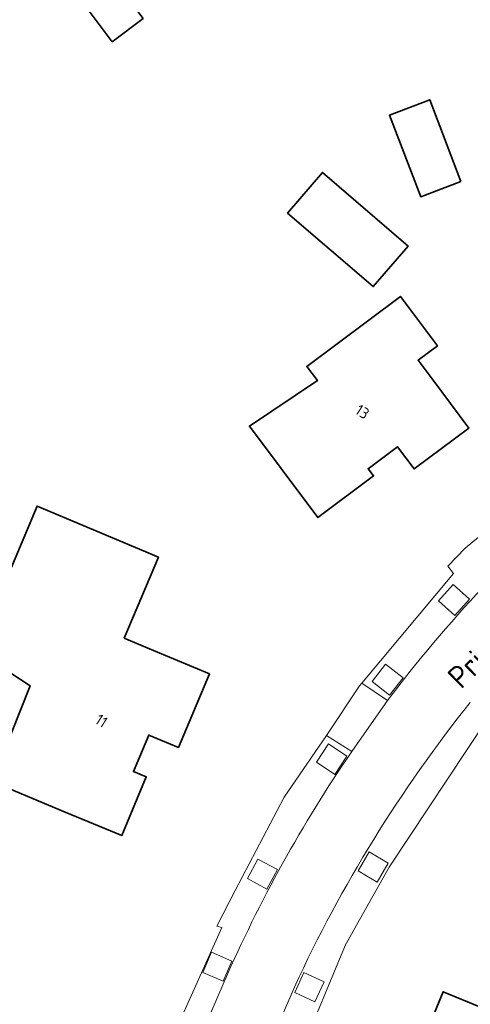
# Model space of a CAD drawing. Extents: x 184422 to 188298, y 343471 to 350189.
# Tile 150 of 256: x 186043 to 186080, y 347142 to 347222. Entities that reach past the tile are written whole.
import ezdxf
from ezdxf.enums import TextEntityAlignment as Align

# ---------------------------------------------------------------- set-up
doc = ezdxf.new("R2010")
doc.units = 0
for name, color, linetype, lineweight in [('B-WA-GR-BEPLANTING_CULTUUR_BODEMBEDEKKER-GV', 252, 'Continuous', 18), ('B-WA-OG-TERREIN_ERF-GV', 252, 'Continuous', 18), ('B-WA-OG-TOPOGRAFIE-T18', 252, 'Continuous', 18), ('B-WA-VH-VERHARDING_ASFALT-GV', 252, 'Continuous', 18), ('B-WA-VH-VERHARDING_BETONSTRAATSTEEN-GV', 252, 'Continuous', 18), ('B-WA-VH-VERHARDING_HALFVERHARDING-GV', 252, 'Continuous', 18), ('B-WA-VH-VERHARDING_HALFVERHARDING_GRIND-GV', 252, 'Continuous', 18), ('B-WE-OG-BEBOUWING-GV', 250, 'Continuous', 35), ('B-WE-OG-BEBOUWING-T18', 10, 'Continuous', 18)]:
    doc.layers.add(name, color=color, linetype=linetype, lineweight=lineweight)
doc.styles.add('NLCS-ISO-M1000-T18', font='NLCS-ISO.ttf', dxfattribs={"height": 1.8})
doc.styles.add('NLCS-ISO-M500-T18', font='NLCS-ISO.ttf', dxfattribs={"height": 0.9})

msp = doc.modelspace()

# ---------------------------------------------------------------- linework, layer by layer
at = {"layer": 'B-WA-GR-BEPLANTING_CULTUUR_BODEMBEDEKKER-GV', "flags": 128}
for points in [[(186078.589, 347173.171), (186079.785, 347174.509), (186078.444, 347175.709), (186077.247, 347174.372)], [(186078.589, 347173.171), (186079.785, 347174.509), (186078.444, 347175.709), (186077.247, 347174.372)], [(186078.589, 347173.171), (186079.785, 347174.509), (186078.444, 347175.709), (186077.247, 347174.372)], [(186071.855, 347167.802), (186073.278, 347166.699), (186074.377, 347168.118), (186072.954, 347169.22)], [(186071.855, 347167.802), (186073.278, 347166.699), (186074.377, 347168.118), (186072.954, 347169.22)], [(186071.855, 347167.802), (186073.278, 347166.699), (186074.377, 347168.118), (186072.954, 347169.22)], [(186067.312, 347161.239), (186068.81, 347160.242), (186069.802, 347161.734), (186068.304, 347162.73)], [(186067.312, 347161.239), (186068.81, 347160.242), (186069.802, 347161.734), (186068.304, 347162.73)], [(186067.312, 347161.239), (186068.81, 347160.242), (186069.802, 347161.734), (186068.304, 347162.73)], [(186070.704, 347152.379), (186072.257, 347151.469), (186073.163, 347153.014), (186071.61, 347153.924)], [(186070.704, 347152.379), (186072.257, 347151.469), (186073.163, 347153.014), (186071.61, 347153.924)], [(186070.704, 347152.379), (186072.257, 347151.469), (186073.163, 347153.014), (186071.61, 347153.924)], [(186061.701, 347151.764), (186063.283, 347150.907), (186064.138, 347152.485), (186062.556, 347153.343)], [(186061.701, 347151.764), (186063.283, 347150.907), (186064.138, 347152.485), (186062.556, 347153.343)], [(186061.701, 347151.764), (186063.283, 347150.907), (186064.138, 347152.485), (186062.556, 347153.343)], [(186058.07, 347144.116), (186059.719, 347143.394), (186060.44, 347145.04), (186058.79, 347145.762)], [(186058.07, 347144.116), (186059.719, 347143.394), (186060.44, 347145.04), (186058.79, 347145.762)], [(186058.07, 347144.116), (186059.719, 347143.394), (186060.44, 347145.04), (186058.79, 347145.762)], [(186065.557, 347142.473), (186067.194, 347141.726), (186067.938, 347143.354), (186066.3, 347144.102)], [(186065.557, 347142.473), (186067.194, 347141.726), (186067.938, 347143.354), (186066.3, 347144.102)], [(186065.557, 347142.473), (186067.194, 347141.726), (186067.938, 347143.354), (186066.3, 347144.102)]]:
    msp.add_lwpolyline(points, close=True, dxfattribs=at)
at = {"layer": 'B-WA-OG-TERREIN_ERF-GV', "flags": 128}
for points in [[(186067.806, 347209.262), (186074.784, 347203.273), (186071.95, 347199.971), (186064.972, 347205.959)], [(186067.806, 347209.262), (186074.784, 347203.273), (186071.95, 347199.971), (186064.972, 347205.959)], [(186067.806, 347209.262), (186074.784, 347203.273), (186071.95, 347199.971), (186064.972, 347205.959)], [(186061.864, 347188.606), (186067.393, 347192.326), (186066.535, 347193.472), (186074.152, 347199.173), (186077.161, 347195.152), (186075.59, 347193.976), (186076.73, 347192.452), (186079.723, 347188.446), (186075.271, 347185.12), (186073.917, 347186.92), (186071.53, 347185.141), (186071.973, 347184.559), (186067.435, 347181.163), (186064.439, 347185.166)], [(186061.864, 347188.606), (186067.393, 347192.326), (186066.535, 347193.472), (186074.152, 347199.173), (186077.161, 347195.152), (186075.59, 347193.976), (186076.73, 347192.452), (186079.723, 347188.446), (186075.271, 347185.12), (186073.917, 347186.92), (186071.53, 347185.141), (186071.973, 347184.559), (186067.435, 347181.163), (186064.439, 347185.166)], [(186061.864, 347188.606), (186067.393, 347192.326), (186066.535, 347193.472), (186074.152, 347199.173), (186077.161, 347195.152), (186075.59, 347193.976), (186076.73, 347192.452), (186079.723, 347188.446), (186075.271, 347185.12), (186073.917, 347186.92), (186071.53, 347185.141), (186071.973, 347184.559), (186067.435, 347181.163), (186064.439, 347185.166)], [(186053.669, 347163.449), (186052.418, 347160.482), (186053.467, 347160.047), (186051.478, 347155.261), (186046.871, 347157.176), (186040.905, 347159.656), (186044.011, 347167.453), (186042.348, 347168.537), (186041.637, 347169.769), (186041.147, 347171.739), (186041.555, 347174.931), (186044.572, 347182.089), (186054.455, 347177.923), (186051.68, 347171.34), (186054.045, 347170.344), (186058.608, 347168.42), (186056.083, 347162.431)], [(186053.669, 347163.449), (186052.418, 347160.482), (186053.467, 347160.047), (186051.478, 347155.261), (186046.871, 347157.176), (186040.905, 347159.656), (186044.011, 347167.453), (186042.348, 347168.537), (186041.637, 347169.769), (186041.147, 347171.739), (186041.555, 347174.931), (186044.572, 347182.089), (186054.455, 347177.923), (186051.68, 347171.34), (186054.045, 347170.344), (186058.608, 347168.42), (186056.083, 347162.431)], [(186053.669, 347163.449), (186052.418, 347160.482), (186053.467, 347160.047), (186051.478, 347155.261), (186046.871, 347157.176), (186040.905, 347159.656), (186044.011, 347167.453), (186042.348, 347168.537), (186041.637, 347169.769), (186041.147, 347171.739), (186041.555, 347174.931), (186044.572, 347182.089), (186054.455, 347177.923), (186051.68, 347171.34), (186054.045, 347170.344), (186058.608, 347168.42), (186056.083, 347162.431)], [(186079.727, 347129.748), (186075.099, 347131.639), (186077.93, 347138.567), (186076.267, 347139.251), (186077.622, 347142.539), (186081.126, 347141.096), (186082.553, 347144.54), (186087.172, 347142.626), (186092.519, 347140.41), (186092.14, 347139.496), (186094.91, 347138.348), (186093.121, 347134.031), (186085.944, 347137.005), (186082.467, 347128.613)], [(186079.727, 347129.748), (186075.099, 347131.639), (186077.93, 347138.567), (186076.267, 347139.251), (186077.622, 347142.539), (186081.126, 347141.096), (186082.553, 347144.54), (186087.172, 347142.626), (186092.519, 347140.41), (186092.14, 347139.496), (186094.91, 347138.348), (186093.121, 347134.031), (186085.944, 347137.005), (186082.467, 347128.613)], [(186079.727, 347129.748), (186075.099, 347131.639), (186077.93, 347138.567), (186076.267, 347139.251), (186077.622, 347142.539), (186081.126, 347141.096), (186082.553, 347144.54), (186087.172, 347142.626), (186092.519, 347140.41), (186092.14, 347139.496), (186094.91, 347138.348), (186093.121, 347134.031), (186085.944, 347137.005), (186082.467, 347128.613)]]:
    msp.add_lwpolyline(points, close=True, dxfattribs=at)
for points in [[(186055.475, 347138.515), (186059.606, 347147.767), (186059.203, 347147.886), (186060.716, 347150.782), (186064.684, 347158.376), (186068.13, 347163.411), (186070.828, 347167.448), (186071.008, 347167.664), (186078.475, 347176.609), (186078.028, 347177.194), (186079.423, 347178.661), (186087.796, 347185.567), (186087.923, 347185.668), (186090.703, 347187.88), (186090.708, 347187.885), (186101.742, 347197.473), (186110.569, 347203.746)], [(186055.475, 347138.515), (186059.606, 347147.767), (186059.203, 347147.886), (186060.716, 347150.782), (186064.684, 347158.376), (186068.13, 347163.411), (186070.828, 347167.448), (186071.008, 347167.664), (186078.475, 347176.609), (186078.028, 347177.194), (186079.423, 347178.661), (186087.796, 347185.567), (186087.923, 347185.668), (186090.703, 347187.88), (186090.708, 347187.885), (186101.742, 347197.473), (186110.569, 347203.746)], [(186055.475, 347138.515), (186059.606, 347147.767), (186059.203, 347147.886), (186060.716, 347150.782), (186064.684, 347158.376), (186068.13, 347163.411), (186070.828, 347167.448), (186071.008, 347167.664), (186078.475, 347176.609), (186078.028, 347177.194), (186079.423, 347178.661), (186087.796, 347185.567), (186087.923, 347185.668), (186090.703, 347187.88), (186090.708, 347187.885), (186101.742, 347197.473), (186110.569, 347203.746)], [(186122.59, 347199.954), (186101.979, 347183.737), (186096.445, 347179.383), (186095.441, 347178.593), (186090.887, 347175.062), (186089.9, 347174.135), (186085.954, 347169.97), (186083.775, 347167.671), (186082.453, 347166.275), (186082.018, 347165.725), (186081.349, 347164.878), (186081.329, 347164.853), (186081.194, 347164.683), (186073.23, 347152.691), (186070.575, 347147.954), (186069.756, 347146.492), (186069.752, 347146.485), (186065.854, 347137.165)], [(186122.59, 347199.954), (186101.979, 347183.737), (186096.445, 347179.383), (186095.441, 347178.593), (186090.887, 347175.062), (186089.9, 347174.135), (186085.954, 347169.97), (186083.775, 347167.671), (186082.453, 347166.275), (186082.018, 347165.725), (186081.349, 347164.878), (186081.329, 347164.853), (186081.194, 347164.683), (186073.23, 347152.691), (186070.575, 347147.954), (186069.756, 347146.492), (186069.752, 347146.485), (186065.854, 347137.165)], [(186122.59, 347199.954), (186101.979, 347183.737), (186096.445, 347179.383), (186095.441, 347178.593), (186090.887, 347175.062), (186089.9, 347174.135), (186085.954, 347169.97), (186083.775, 347167.671), (186082.453, 347166.275), (186082.018, 347165.725), (186081.349, 347164.878), (186081.329, 347164.853), (186081.194, 347164.683), (186073.23, 347152.691), (186070.575, 347147.954), (186069.756, 347146.492), (186069.752, 347146.485), (186065.854, 347137.165)]]:
    msp.add_lwpolyline(points, dxfattribs=at)
at = {"layer": 'B-WA-VH-VERHARDING_ASFALT-GV'}
for points in [[(186089.473, 347183.854, 0.049083), (186073.094, 347166.27)], [(186089.473, 347183.854, 0.049083), (186073.094, 347166.27)], [(186089.473, 347183.854, 0.049083), (186073.094, 347166.27)], [(186065.525, 347142.92, -0.060331), (186079.844, 347166.11)], [(186065.525, 347142.92, -0.060331), (186079.844, 347166.11)], [(186065.525, 347142.92, -0.060331), (186079.844, 347166.11)], [(186070.191, 347162.104, 0.047126), (186059.81, 347143.358)], [(186070.191, 347162.104, 0.047126), (186059.81, 347143.358)], [(186070.191, 347162.104, 0.047126), (186059.81, 347143.358)]]:
    msp.add_lwpolyline(points, format="xyb", dxfattribs=at)
at = {"layer": 'B-WA-VH-VERHARDING_ASFALT-GV', "flags": 128}
for points in [[(186073.094, 347166.27), (186070.191, 347162.104)], [(186073.094, 347166.27), (186070.191, 347162.104)], [(186073.094, 347166.27), (186070.191, 347162.104)], [(186059.81, 347143.358), (186057.423, 347137.815), (186054.736, 347131.376), (186051.687, 347124.181), (186047.966, 347115.412), (186043.763, 347105.483), (186043.945, 347105.397), (186043.522, 347104.394), (186048.389, 347102.455), (186051.157, 347108.984)], [(186059.81, 347143.358), (186057.423, 347137.815), (186054.736, 347131.376), (186051.687, 347124.181), (186047.966, 347115.412), (186043.763, 347105.483), (186043.945, 347105.397), (186043.522, 347104.394), (186048.389, 347102.455), (186051.157, 347108.984)], [(186059.81, 347143.358), (186057.423, 347137.815), (186054.736, 347131.376), (186051.687, 347124.181), (186047.966, 347115.412), (186043.763, 347105.483), (186043.945, 347105.397), (186043.522, 347104.394), (186048.389, 347102.455), (186051.157, 347108.984)], [(186051.896, 347111.286), (186052.095, 347111.195), (186059.717, 347129.236), (186060.822, 347131.862), (186061.359, 347133.105), (186063.262, 347137.662), (186065.525, 347142.92)], [(186051.896, 347111.286), (186052.095, 347111.195), (186059.717, 347129.236), (186060.822, 347131.862), (186061.359, 347133.105), (186063.262, 347137.662), (186065.525, 347142.92)], [(186051.896, 347111.286), (186052.095, 347111.195), (186059.717, 347129.236), (186060.822, 347131.862), (186061.359, 347133.105), (186063.262, 347137.662), (186065.525, 347142.92)]]:
    msp.add_lwpolyline(points, dxfattribs=at)
at = {"layer": 'B-WA-VH-VERHARDING_BETONSTRAATSTEEN-GV', "flags": 128}
msp.add_lwpolyline([(186073.094, 347166.27), (186071.008, 347167.664), (186070.828, 347167.448), (186068.13, 347163.411), (186070.191, 347162.104)], close=True, dxfattribs=at)
msp.add_lwpolyline([(186073.094, 347166.27), (186071.008, 347167.664), (186070.828, 347167.448), (186068.13, 347163.411), (186070.191, 347162.104)], close=True, dxfattribs=at)
msp.add_lwpolyline([(186073.094, 347166.27), (186071.008, 347167.664), (186070.828, 347167.448), (186068.13, 347163.411), (186070.191, 347162.104)], close=True, dxfattribs=at)
at = {"layer": 'B-WA-VH-VERHARDING_HALFVERHARDING-GV', "flags": 128}
for points in [[(186089.473, 347183.854), (186087.923, 347185.668), (186087.796, 347185.567), (186079.423, 347178.661), (186078.028, 347177.194), (186078.475, 347176.609), (186071.008, 347167.664), (186073.094, 347166.27)], [(186089.473, 347183.854), (186087.923, 347185.668), (186087.796, 347185.567), (186079.423, 347178.661), (186078.028, 347177.194), (186078.475, 347176.609), (186071.008, 347167.664), (186073.094, 347166.27)], [(186089.473, 347183.854), (186087.923, 347185.668), (186087.796, 347185.567), (186079.423, 347178.661), (186078.028, 347177.194), (186078.475, 347176.609), (186071.008, 347167.664), (186073.094, 347166.27)], [(186070.191, 347162.104), (186068.13, 347163.411), (186064.684, 347158.376), (186060.716, 347150.782), (186059.203, 347147.886), (186059.606, 347147.767), (186055.475, 347138.515), (186057.423, 347137.815), (186059.81, 347143.358)], [(186070.191, 347162.104), (186068.13, 347163.411), (186064.684, 347158.376), (186060.716, 347150.782), (186059.203, 347147.886), (186059.606, 347147.767), (186055.475, 347138.515), (186057.423, 347137.815), (186059.81, 347143.358)], [(186070.191, 347162.104), (186068.13, 347163.411), (186064.684, 347158.376), (186060.716, 347150.782), (186059.203, 347147.886), (186059.606, 347147.767), (186055.475, 347138.515), (186057.423, 347137.815), (186059.81, 347143.358)]]:
    msp.add_lwpolyline(points, dxfattribs=at)
at = {"layer": 'B-WA-VH-VERHARDING_HALFVERHARDING-GV'}
for points in [[(186073.094, 347166.27, -0.049083), (186089.473, 347183.854)], [(186073.094, 347166.27, -0.049083), (186089.473, 347183.854)], [(186073.094, 347166.27, -0.049083), (186089.473, 347183.854)], [(186059.81, 347143.358, -0.047126), (186070.191, 347162.104)], [(186059.81, 347143.358, -0.047126), (186070.191, 347162.104)], [(186059.81, 347143.358, -0.047126), (186070.191, 347162.104)]]:
    msp.add_lwpolyline(points, format="xyb", dxfattribs=at)
at = {"layer": 'B-WA-VH-VERHARDING_HALFVERHARDING-GV', "flags": 128}
for points in [[(186079.785, 347174.509), (186078.589, 347173.171), (186077.247, 347174.372), (186078.444, 347175.709)], [(186079.785, 347174.509), (186078.589, 347173.171), (186077.247, 347174.372), (186078.444, 347175.709)], [(186079.785, 347174.509), (186078.589, 347173.171), (186077.247, 347174.372), (186078.444, 347175.709)], [(186074.377, 347168.118), (186073.278, 347166.699), (186071.855, 347167.802), (186072.954, 347169.22)], [(186074.377, 347168.118), (186073.278, 347166.699), (186071.855, 347167.802), (186072.954, 347169.22)], [(186074.377, 347168.118), (186073.278, 347166.699), (186071.855, 347167.802), (186072.954, 347169.22)], [(186067.312, 347161.239), (186068.304, 347162.73), (186069.802, 347161.734), (186068.81, 347160.242)], [(186067.312, 347161.239), (186068.304, 347162.73), (186069.802, 347161.734), (186068.81, 347160.242)], [(186067.312, 347161.239), (186068.304, 347162.73), (186069.802, 347161.734), (186068.81, 347160.242)], [(186064.138, 347152.485), (186063.283, 347150.907), (186061.701, 347151.764), (186062.556, 347153.343)], [(186064.138, 347152.485), (186063.283, 347150.907), (186061.701, 347151.764), (186062.556, 347153.343)], [(186064.138, 347152.485), (186063.283, 347150.907), (186061.701, 347151.764), (186062.556, 347153.343)], [(186060.44, 347145.04), (186059.719, 347143.394), (186058.07, 347144.116), (186058.79, 347145.762)], [(186060.44, 347145.04), (186059.719, 347143.394), (186058.07, 347144.116), (186058.79, 347145.762)], [(186060.44, 347145.04), (186059.719, 347143.394), (186058.07, 347144.116), (186058.79, 347145.762)]]:
    msp.add_lwpolyline(points, close=True, dxfattribs=at)
at = {"layer": 'B-WA-VH-VERHARDING_HALFVERHARDING_GRIND-GV'}
msp.add_lwpolyline([(186079.844, 347166.11, 0.060331), (186065.525, 347142.92)], format="xyb", dxfattribs=at)
msp.add_lwpolyline([(186079.844, 347166.11, 0.060331), (186065.525, 347142.92)], format="xyb", dxfattribs=at)
msp.add_lwpolyline([(186079.844, 347166.11, 0.060331), (186065.525, 347142.92)], format="xyb", dxfattribs=at)
at = {"layer": 'B-WA-VH-VERHARDING_HALFVERHARDING_GRIND-GV', "flags": 128}
msp.add_lwpolyline([(186065.525, 347142.92), (186063.262, 347137.662), (186065.635, 347136.646), (186065.854, 347137.165), (186069.752, 347146.485), (186069.756, 347146.492), (186070.575, 347147.954), (186073.23, 347152.691), (186081.194, 347164.683), (186081.329, 347164.853), (186081.349, 347164.878)], dxfattribs=at)
msp.add_lwpolyline([(186065.525, 347142.92), (186063.262, 347137.662), (186065.635, 347136.646), (186065.854, 347137.165), (186069.752, 347146.485), (186069.756, 347146.492), (186070.575, 347147.954), (186073.23, 347152.691), (186081.194, 347164.683), (186081.329, 347164.853), (186081.349, 347164.878)], dxfattribs=at)
msp.add_lwpolyline([(186065.525, 347142.92), (186063.262, 347137.662), (186065.635, 347136.646), (186065.854, 347137.165), (186069.752, 347146.485), (186069.756, 347146.492), (186070.575, 347147.954), (186073.23, 347152.691), (186081.194, 347164.683), (186081.329, 347164.853), (186081.349, 347164.878)], dxfattribs=at)
for points in [[(186070.704, 347152.379), (186071.61, 347153.924), (186073.163, 347153.014), (186072.257, 347151.469)], [(186070.704, 347152.379), (186071.61, 347153.924), (186073.163, 347153.014), (186072.257, 347151.469)], [(186070.704, 347152.379), (186071.61, 347153.924), (186073.163, 347153.014), (186072.257, 347151.469)], [(186067.938, 347143.354), (186067.194, 347141.726), (186065.557, 347142.473), (186066.3, 347144.102)], [(186067.938, 347143.354), (186067.194, 347141.726), (186065.557, 347142.473), (186066.3, 347144.102)], [(186067.938, 347143.354), (186067.194, 347141.726), (186065.557, 347142.473), (186066.3, 347144.102)]]:
    msp.add_lwpolyline(points, close=True, dxfattribs=at)
at = {"layer": 'B-WE-OG-BEBOUWING-GV', "flags": 128}
for points in [[(186050.684, 347219.911), (186053.206, 347221.804), (186050.846, 347224.947), (186048.324, 347223.053)], [(186050.684, 347219.911), (186053.206, 347221.804), (186050.846, 347224.947), (186048.324, 347223.053)], [(186050.684, 347219.911), (186053.206, 347221.804), (186050.846, 347224.947), (186048.324, 347223.053)], [(186079.081, 347208.531), (186076.542, 347215.189), (186073.277, 347213.944), (186075.815, 347207.286)], [(186079.081, 347208.531), (186076.542, 347215.189), (186073.277, 347213.944), (186075.815, 347207.286)], [(186079.081, 347208.531), (186076.542, 347215.189), (186073.277, 347213.944), (186075.815, 347207.286)], [(186064.972, 347205.959), (186071.95, 347199.971), (186074.784, 347203.273), (186067.806, 347209.262)], [(186064.972, 347205.959), (186071.95, 347199.971), (186074.784, 347203.273), (186067.806, 347209.262)], [(186064.972, 347205.959), (186071.95, 347199.971), (186074.784, 347203.273), (186067.806, 347209.262)], [(186064.439, 347185.166), (186067.435, 347181.163), (186071.973, 347184.559), (186071.53, 347185.141), (186073.917, 347186.92), (186075.271, 347185.12), (186079.723, 347188.446), (186076.73, 347192.452), (186075.59, 347193.976), (186077.161, 347195.152), (186074.152, 347199.173), (186066.535, 347193.472), (186067.393, 347192.326), (186061.864, 347188.606)], [(186064.439, 347185.166), (186067.435, 347181.163), (186071.973, 347184.559), (186071.53, 347185.141), (186073.917, 347186.92), (186075.271, 347185.12), (186079.723, 347188.446), (186076.73, 347192.452), (186075.59, 347193.976), (186077.161, 347195.152), (186074.152, 347199.173), (186066.535, 347193.472), (186067.393, 347192.326), (186061.864, 347188.606)], [(186064.439, 347185.166), (186067.435, 347181.163), (186071.973, 347184.559), (186071.53, 347185.141), (186073.917, 347186.92), (186075.271, 347185.12), (186079.723, 347188.446), (186076.73, 347192.452), (186075.59, 347193.976), (186077.161, 347195.152), (186074.152, 347199.173), (186066.535, 347193.472), (186067.393, 347192.326), (186061.864, 347188.606)], [(186056.083, 347162.431), (186058.608, 347168.42), (186054.045, 347170.344), (186051.68, 347171.34), (186054.455, 347177.923), (186044.572, 347182.089), (186041.555, 347174.931), (186041.147, 347171.739), (186041.637, 347169.769), (186042.348, 347168.537), (186044.011, 347167.453), (186040.905, 347159.656), (186046.871, 347157.176), (186051.478, 347155.261), (186053.467, 347160.047), (186052.418, 347160.482), (186053.669, 347163.449)], [(186056.083, 347162.431), (186058.608, 347168.42), (186054.045, 347170.344), (186051.68, 347171.34), (186054.455, 347177.923), (186044.572, 347182.089), (186041.555, 347174.931), (186041.147, 347171.739), (186041.637, 347169.769), (186042.348, 347168.537), (186044.011, 347167.453), (186040.905, 347159.656), (186046.871, 347157.176), (186051.478, 347155.261), (186053.467, 347160.047), (186052.418, 347160.482), (186053.669, 347163.449)], [(186056.083, 347162.431), (186058.608, 347168.42), (186054.045, 347170.344), (186051.68, 347171.34), (186054.455, 347177.923), (186044.572, 347182.089), (186041.555, 347174.931), (186041.147, 347171.739), (186041.637, 347169.769), (186042.348, 347168.537), (186044.011, 347167.453), (186040.905, 347159.656), (186046.871, 347157.176), (186051.478, 347155.261), (186053.467, 347160.047), (186052.418, 347160.482), (186053.669, 347163.449)], [(186082.467, 347128.613), (186085.944, 347137.005), (186093.121, 347134.031), (186094.91, 347138.348), (186092.14, 347139.496), (186092.519, 347140.41), (186087.172, 347142.626), (186082.553, 347144.54), (186081.126, 347141.096), (186077.622, 347142.539), (186076.267, 347139.251), (186077.93, 347138.567), (186075.099, 347131.639), (186079.727, 347129.748)], [(186082.467, 347128.613), (186085.944, 347137.005), (186093.121, 347134.031), (186094.91, 347138.348), (186092.14, 347139.496), (186092.519, 347140.41), (186087.172, 347142.626), (186082.553, 347144.54), (186081.126, 347141.096), (186077.622, 347142.539), (186076.267, 347139.251), (186077.93, 347138.567), (186075.099, 347131.639), (186079.727, 347129.748)], [(186082.467, 347128.613), (186085.944, 347137.005), (186093.121, 347134.031), (186094.91, 347138.348), (186092.14, 347139.496), (186092.519, 347140.41), (186087.172, 347142.626), (186082.553, 347144.54), (186081.126, 347141.096), (186077.622, 347142.539), (186076.267, 347139.251), (186077.93, 347138.567), (186075.099, 347131.639), (186079.727, 347129.748)]]:
    msp.add_lwpolyline(points, close=True, dxfattribs=at)

# ---------------------------------------------------------------- texts
at = {"layer": 'B-WA-OG-TOPOGRAFIE-T18', "style": 'NLCS-ISO-M1000-T18'}
msp.add_text('Prinses Beatrixlaan', height=1.8, rotation=44.4, dxfattribs=at).set_placement((186085.889, 347175.028), align=Align.MIDDLE)
msp.add_text('Prinses Beatrixlaan', height=1.8, rotation=44.4, dxfattribs=at).set_placement((186085.889, 347175.028), align=Align.MIDDLE)
msp.add_text('Prinses Beatrixlaan', height=1.8, rotation=44.4, dxfattribs=at).set_placement((186085.889, 347175.028), align=Align.MIDDLE)
at = {"layer": 'B-WE-OG-BEBOUWING-T18', "style": 'NLCS-ISO-M500-T18'}
for s, p in [('13', (186071.056, 347189.777)), ('13', (186071.056, 347189.777)), ('13', (186071.056, 347189.777)), ('11', (186049.818, 347164.61)), ('11', (186049.818, 347164.61)), ('11', (186049.818, 347164.61))]:
    msp.add_text(s, height=0.9, rotation=327.1, dxfattribs=at).set_placement(p, align=Align.MIDDLE)

doc.saveas('drawing.dxf')
